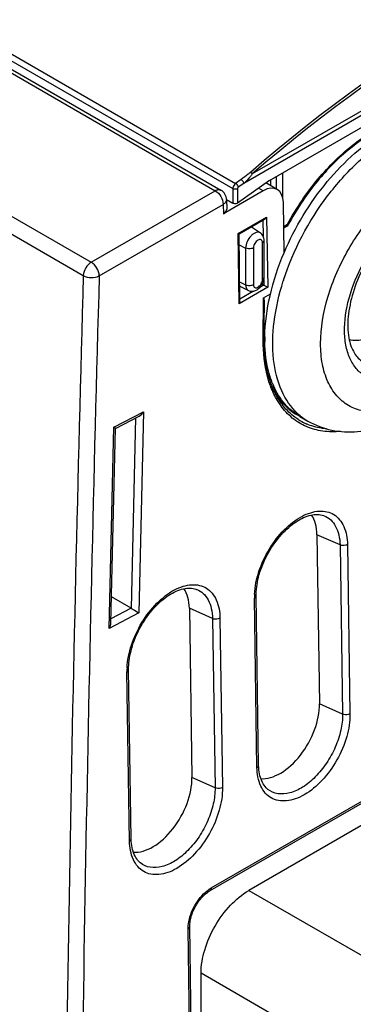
# Model space of a CAD drawing. Header units: inches. Extents: x 0 to 117, y 0 to 83.
# Tile 48 of 77: x 100.35 to 101.52, y 24.31 to 27.75. Entities that reach past the tile are written whole.
import ezdxf

# ---------------------------------------------------------------- set-up
doc = ezdxf.new("R2010")
doc.units = ezdxf.units.IN
doc.header["$LTSCALE"] = 6.431102
doc.header["$MEASUREMENT"] = 0
doc.layers.get('0').update_dxf_attribs({"linetype": 'CONTINUOUS'})
doc.layers.add('02___PRT_ALL_AXES', color=7, linetype='CONTINUOUS')

msp = doc.modelspace()

# ---------------------------------------------------------------- linework, layer by layer
at = {"color": 7, "linetype": 'CONTINUOUS'}
for p, q in [((85.0941, 36.3599), (101.0375, 27.1552)), ((85.1146, 36.3614), (101.0572, 27.1571)), ((84.3908, 36.2658), (100.6044, 26.9051)), ((84.363, 36.2193), (100.5766, 26.8586)), ((89.0766, 34.1033), (101.0991, 27.1623)), ((89.0865, 34.1215), (101.1088, 27.1805)), ((102.9269, 28.2138), (101.1374, 27.1806)), ((102.889, 28.2077), (101.1672, 27.2136)), ((101.2267, 27.1911), (102.8388, 28.1219)), ((101.2732, 27.1325), (101.2732, 27.2179)), ((101.1281, 27.1943), (101.1088, 27.1805)), ((101.2267, 27.1911), (101.1158, 27.1114)), ((101.1374, 27.1806), (101.1182, 27.1669)), ((101.2544, 27.1594), (101.2146, 27.1824)), ((101.2519, 27.1609), (101.2519, 27.2057)), ((100.6044, 26.9051), (101.0375, 27.1552)), ((101.2048, 27.1548), (101.0661, 27.0747)), ((101.0991, 27.1623), (101.0991, 27.1114)), ((101.1158, 27.1623), (101.1158, 27.1114)), ((101.2048, 27.1548), (101.1889, 27.164)), ((100.6322, 26.8575), (101.0653, 27.1075)), ((101.0653, 27.1075), (101.0661, 27.0747)), ((101.0769, 27.1239), (101.0776, 27.0911)), ((101.077, 27.1242), (101.0991, 27.1114)), ((101.2782, 26.9384), (101.2756, 27.1139)), ((101.118, 27.0058), (101.2166, 27.0627)), ((101.1208, 27.004), (101.2097, 27.0553)), ((101.2035, 27.0517), (101.2045, 26.9974)), ((101.2166, 27.0627), (101.2211, 26.8176)), ((101.2769, 27.0306), (101.2906, 27.0385)), ((101.1208, 26.7598), (101.118, 27.0058)), ((101.1209, 27.004), (101.118, 27.0058)), ((101.1237, 26.7694), (101.1209, 27.0041)), ((101.1638, 27.0287), (101.1953, 27.0077)), ((101.2769, 27.0253), (101.2873, 27.0313)), ((101.2025, 26.8448), (101.2025, 26.9734)), ((101.2083, 26.8528), (101.2083, 26.9814)), ((101.1214, 26.9665), (101.1439, 26.9548)), ((101.1439, 26.9548), (101.1439, 26.8262)), ((101.171, 26.9552), (101.171, 26.8266)), ((101.1229, 26.8371), (101.1439, 26.8262)), ((101.2073, 26.8439), (101.2077, 26.8252)), ((101.2211, 26.8176), (101.1208, 26.7598)), ((101.123, 26.8216), (101.1534, 26.8066)), ((101.1717, 26.8043), (101.1236, 26.7765)), ((101.2078, 26.8252), (101.1928, 26.8165)), ((101.2017, 26.8287), (101.2078, 26.8252)), ((101.2077, 26.8252), (101.2211, 26.8176)), ((101.2054, 26.6321), (101.2063, 26.7804)), ((101.2063, 26.7804), (101.2305, 26.7944)), ((101.2083, 26.6359), (101.2089, 26.7279)), ((101.2083, 26.6244), (101.2083, 26.6359)), ((101.2367, 26.4704), (101.2361, 26.4717)), ((100.6836, 26.3288), (100.7871, 26.383)), ((100.7871, 26.383), (100.7704, 25.68)), ((101.2662, 26.4048), (101.2659, 26.4053)), ((100.6889, 26.3243), (100.7723, 26.368)), ((100.7594, 26.3613), (100.7436, 25.6967)), ((100.6669, 25.6258), (100.6836, 26.3288)), ((100.6729, 25.6445), (100.6891, 26.3247)), ((101.0196, 24.7099), (103.4694, 26.1243)), ((101.0237, 24.7192), (103.4735, 26.1336)), ((101.4178, 26.0197), (101.4183, 26.0195)), ((101.4735, 25.9175), (101.3927, 25.9533)), ((101.3927, 25.9533), (101.4016, 25.3624)), ((101.4735, 25.9175), (101.4824, 25.3265)), ((101.4994, 25.9187), (101.5083, 25.3278)), ((100.7436, 25.6967), (100.6751, 25.7365)), ((100.9724, 25.7625), (100.9728, 25.7623)), ((101.1835, 25.1402), (101.1746, 25.7312)), ((100.7438, 25.6966), (100.6733, 25.6596)), ((101.0281, 25.6603), (100.9473, 25.6962)), ((100.9473, 25.6962), (100.9561, 25.1052)), ((100.7704, 25.68), (100.6669, 25.6258)), ((101.0281, 25.6603), (101.037, 25.0694)), ((101.054, 25.6616), (101.0629, 25.0706)), ((100.7381, 24.8831), (100.7292, 25.474)), ((101.4824, 25.3265), (101.4016, 25.3624)), ((101.037, 25.0694), (100.9561, 25.1052)), ((101.2217, 25.0638), (101.2213, 25.064)), ((101.6423, 24.9919), (101.1552, 24.7106)), ((100.7762, 24.8066), (100.7759, 24.8069)), ((101.1552, 24.7106), (102.1574, 24.132)), ((100.9649, 23.1177), (100.943, 24.5762)), ((100.9709, 23.1121), (100.9488, 24.5842)), ((101.9903, 23.8427), (100.9881, 24.4213)), ((100.9881, 23.0852), (100.9881, 24.4213))]:
    msp.add_line(p, q, dxfattribs=at)
for points in [[(101.2362, 26.4717), (101.2319, 26.4828), (101.2272, 26.4968), (101.223, 26.5113), (101.2193, 26.5262), (101.2162, 26.5415), (101.2135, 26.5573), (101.2114, 26.5735), (101.2098, 26.5901), (101.2088, 26.6071), (101.2083, 26.6244)], [(101.1893, 25.1483), (101.1804, 25.7401), (101.1805, 25.7476), (101.1808, 25.7552), (101.1814, 25.7632), (101.1824, 25.7713), (101.1836, 25.7795), (101.1851, 25.7879), (101.1868, 25.7965), (101.1889, 25.8051), (101.1913, 25.8138), (101.1939, 25.8226), (101.1968, 25.8314), (101.2, 25.8403), (101.2034, 25.8491), (101.2072, 25.8579), (101.2111, 25.8666), (101.2153, 25.8753), (101.2198, 25.8839), (101.2245, 25.8923), (101.2294, 25.9006), (101.2345, 25.9088), (101.2398, 25.9168), (101.2454, 25.9247), (101.2511, 25.9323), (101.2569, 25.9398), (101.2629, 25.947), (101.2691, 25.954), (101.2753, 25.9607), (101.2817, 25.9671), (101.2881, 25.9732), (101.2945, 25.979), (101.301, 25.9845), (101.3075, 25.9897), (101.314, 25.9945), (101.3206, 25.9989), (101.3271, 26.003), (101.3336, 26.0067), (101.34, 26.0101), (101.3464, 26.0131), (101.3528, 26.0158), (101.3592, 26.0181), (101.3655, 26.02), (101.3716, 26.0215), (101.3777, 26.0227), (101.3837, 26.0235), (101.3895, 26.0239), (101.3951, 26.0239), (101.4006, 26.0236), (101.4058, 26.0229), (101.4109, 26.0218), (101.4157, 26.0204), (101.4182, 26.0195)], [(100.7438, 24.8911), (100.735, 25.4829), (100.735, 25.4904), (100.7354, 25.4981), (100.736, 25.506), (100.7369, 25.5141), (100.7381, 25.5224), (100.7396, 25.5308), (100.7414, 25.5393), (100.7435, 25.5479), (100.7458, 25.5567), (100.7485, 25.5654), (100.7514, 25.5743), (100.7546, 25.5831), (100.758, 25.5919), (100.7617, 25.6007), (100.7657, 25.6095), (100.7699, 25.6181), (100.7744, 25.6267), (100.7791, 25.6352), (100.784, 25.6435), (100.7891, 25.6517), (100.7944, 25.6597), (100.7999, 25.6675), (100.8056, 25.6752), (100.8115, 25.6826), (100.8175, 25.6898), (100.8236, 25.6968), (100.8299, 25.7035), (100.8362, 25.7099), (100.8426, 25.7161), (100.8491, 25.7219), (100.8556, 25.7273), (100.8621, 25.7325), (100.8686, 25.7373), (100.8751, 25.7417), (100.8816, 25.7458), (100.8881, 25.7496), (100.8946, 25.753), (100.901, 25.756), (100.9074, 25.7586), (100.9138, 25.7609), (100.92, 25.7628), (100.9262, 25.7644), (100.9323, 25.7655), (100.9382, 25.7663), (100.944, 25.7667), (100.9497, 25.7668), (100.9551, 25.7664), (100.9604, 25.7657), (100.9654, 25.7647), (100.9703, 25.7632), (100.9727, 25.7623)], [(101.2216, 25.0638), (101.2191, 25.0659), (101.2154, 25.0695), (101.2119, 25.0735), (101.2086, 25.0779), (101.2055, 25.0826), (101.2027, 25.0877), (101.2001, 25.0931), (101.1978, 25.0988), (101.1957, 25.1049), (101.1939, 25.1112), (101.1924, 25.1178), (101.1912, 25.1247), (101.1903, 25.1318), (101.1896, 25.1391), (101.1893, 25.1466), (101.1893, 25.1483)], [(100.7762, 24.8067), (100.7737, 24.8088), (100.77, 24.8124), (100.7665, 24.8164), (100.7632, 24.8207), (100.7601, 24.8255), (100.7573, 24.8305), (100.7547, 24.8359), (100.7524, 24.8417), (100.7503, 24.8477), (100.7485, 24.8541), (100.747, 24.8607), (100.7458, 24.8675), (100.7448, 24.8746), (100.7442, 24.8819), (100.7439, 24.8894), (100.7438, 24.8911)], [(100.9488, 24.5842), (100.9488, 24.5859), (100.9489, 24.5901), (100.9492, 24.5944), (100.9497, 24.5988), (100.9503, 24.6034), (100.9512, 24.6082), (100.9523, 24.613), (100.9536, 24.6179), (100.955, 24.6229), (100.9567, 24.6279), (100.9585, 24.633), (100.9606, 24.638), (100.9628, 24.643), (100.9652, 24.648), (100.9678, 24.653), (100.9705, 24.6578), (100.9733, 24.6626), (100.9764, 24.6672), (100.9795, 24.6717), (100.9827, 24.6761), (100.9861, 24.6803), (100.9895, 24.6843), (100.9929, 24.6881), (100.9965, 24.6917), (101, 24.6951), (101.0036, 24.6983), (101.0072, 24.7013), (101.0107, 24.704), (101.0142, 24.7065), (101.0177, 24.7087), (101.0196, 24.7099)]]:
    msp.add_lwpolyline(points, dxfattribs=at)
for centre, radius, start, end in [((104.59, 23.2692), 5.2312, 109.0337, 130.966), ((104.5917, 23.2702), 5.2228, 109.0279, 130.9718), ((101.0375, 27.1231), 0.0394, 1.2908, 59.9997), ((101.2767, 27.0385), 0.0139, 356.1369, 0.0317), ((303.2904, 21.1192), 202.795, 178.378233, 179.566658), ((303.1594, 21.1213), 202.6084, 178.377639, 179.566933), ((101.1508, 26.8565), 0.058, 324.7421, 336.4581), ((101.1524, 26.8557), 0.0562, 336.4732, 339.4643), ((101.5419, 26.5883), 0.332, 200.8931, 201.1381), ((101.482, 26.582), 0.2693, 203.2957, 204.4877), ((101.4715, 26.552), 0.2526, 214.7571, 215.503), ((101.4666, 26.5556), 0.2444, 215.9891, 216.8019), ((101.4391, 26.5296), 0.2064, 237.0333, 245.3911), ((101.4392, 26.5299), 0.2068, 245.3972, 246.5103), ((101.3985, 25.7344), 0.2239, 177.1653, 180.8102), ((100.9531, 25.4772), 0.2239, 177.1653, 180.8102)]:
    msp.add_arc(centre, radius, start, end, dxfattribs=at)
for centre, major_axis, ratio, start_param, end_param in [((101.206, 27.0737), (0.0479, 0.086), 0.587338, 5.488738, 7.059534), ((101.0382, 27.0908), (0.0394, 0), 0.577254, -0.785204, 0.01302), ((101.2535, 25.873), (0.0958, 0.172), 0.587338, -0.794448, -0.286826), ((100.8081, 25.6158), (0.0958, 0.172), 0.587338, -0.794448, -0.286826), ((101.2624, 25.282), (0.0958, 0.172), 0.587338, -2.872012, -0.794448), ((100.817, 25.0248), (0.0958, 0.172), 0.587338, -2.872012, -0.794448)]:
    msp.add_ellipse(centre, major_axis=major_axis, ratio=ratio, start_param=start_param, end_param=end_param, dxfattribs=at)
for points, knots in [([(101.2906, 27.0385), (101.3207, 27.0942), (101.3896, 27.197), (101.5148, 27.3205), (101.6483, 27.4005), (101.7445, 27.4192), (101.7872, 27.4157)], [0, 0, 0, 0, 0.291796, 0.565109, 0.803003, 1, 1, 1, 1]), ([(101.7374, 27.4064), (101.6976, 27.4034), (101.6118, 27.3765), (101.4932, 27.2966), (101.3822, 27.1812), (101.3205, 27.0877), (101.2933, 27.0374)], [0, 0, 0, 0, 0.200371, 0.440726, 0.712516, 1, 1, 1, 1]), ([(101.1604, 27.2192), (101.1578, 27.2171), (101.1474, 27.2084), (101.1365, 27.2003), (101.1281, 27.1943)], [0, 0, 0, 0, 0.245534, 1, 1, 1, 1]), ([(101.1672, 27.2136), (101.1652, 27.2106), (101.1561, 27.1989), (101.1457, 27.1882), (101.1374, 27.1806)], [0, 0, 0, 0, 0.242039, 1, 1, 1, 1]), ([(101.1088, 27.1805), (101.1045, 27.1774), (101.1003, 27.1709), (101.0991, 27.164), (101.0991, 27.1623)], [0, 0, 0, 0, 0.761668, 1, 1, 1, 1]), ([(101.1182, 27.1669), (101.118, 27.1682), (101.1164, 27.1736), (101.1126, 27.1784), (101.1088, 27.1805)], [0, 0, 0, 0, 0.233772, 1, 1, 1, 1]), ([(101.1374, 27.1806), (101.1373, 27.1819), (101.1356, 27.1873), (101.1318, 27.1922), (101.1281, 27.1943)], [0, 0, 0, 0, 0.23394, 1, 1, 1, 1]), ([(101.0375, 27.1552), (101.0408, 27.1571), (101.0473, 27.1598), (101.0545, 27.1587), (101.0572, 27.1571)], [0, 0, 0, 0, 0.550749, 1, 1, 1, 1]), ([(101.0375, 27.1552), (101.0457, 27.1505), (101.0587, 27.1356), (101.0652, 27.117), (101.0653, 27.1075)], [0, 0, 0, 0, 0.49887, 1, 1, 1, 1]), ([(101.1158, 27.1623), (101.1146, 27.1616), (101.1092, 27.1598), (101.1028, 27.1602), (101.0991, 27.1623)], [0, 0, 0, 0, 0.239958, 1, 1, 1, 1]), ([(101.0769, 27.1239), (101.0769, 27.1208), (101.0743, 27.1139), (101.0686, 27.1095), (101.0653, 27.1075)], [0, 0, 0, 0, 0.447121, 1, 1, 1, 1]), ([(101.1155, 27.1113), (101.1118, 27.1092), (101.1055, 27.1088), (101.1002, 27.1107), (101.0991, 27.1114)], [0, 0, 0, 0, 0.759887, 1, 1, 1, 1]), ([(101.2873, 27.0313), (101.2888, 27.0321), (101.2902, 27.0345), (101.2905, 27.0368), (101.2905, 27.0375)], [0, 0, 0, 0, 0.709627, 1, 1, 1, 1]), ([(101.2906, 27.0385), (101.2912, 27.0382), (101.2919, 27.0381), (101.2932, 27.0372), (101.2933, 27.0374)], [0, 0, 0, 0, 0.738533, 1, 1, 1, 1]), ([(101.1953, 27.0077), (101.1911, 27.0106), (101.1813, 27.0106), (101.1707, 27.0048), (101.1591, 26.9948), (101.1482, 26.9782), (101.1439, 26.9624), (101.1439, 26.9548)], [0, 0, 0, 0, 0.181506, 0.298758, 0.433205, 0.727153, 1, 1, 1, 1]), ([(101.2083, 26.9814), (101.2083, 26.9865), (101.2064, 26.9968), (101.1995, 27.005), (101.1953, 27.0077)], [0, 0, 0, 0, 0.500819, 1, 1, 1, 1]), ([(101.2025, 26.9734), (101.2025, 26.9771), (101.1994, 26.9864), (101.1871, 26.9836), (101.1804, 26.9776), (101.1738, 26.9689), (101.171, 26.9606), (101.171, 26.9552)], [0, 0, 0, 0, 0.203844, 0.407687, 0.548758, 0.705033, 1, 1, 1, 1]), ([(101.2025, 26.9734), (101.2034, 26.9739), (101.2061, 26.9757), (101.2083, 26.979), (101.2083, 26.9814)], [0, 0, 0, 0, 0.295389, 1, 1, 1, 1]), ([(101.171, 26.9552), (101.1691, 26.9541), (101.1604, 26.9509), (101.1501, 26.9515), (101.1439, 26.9548)], [0, 0, 0, 0, 0.238909, 1, 1, 1, 1]), ([(100.6044, 26.9051), (100.5964, 26.9005), (100.5836, 26.886), (100.577, 26.8679), (100.5766, 26.8586)], [0, 0, 0, 0, 0.49677, 1, 1, 1, 1]), ([(100.6322, 26.8575), (100.6321, 26.8669), (100.6255, 26.8855), (100.6125, 26.9004), (100.6044, 26.9051)], [0, 0, 0, 0, 0.501127, 1, 1, 1, 1]), ([(100.5766, 26.8586), (100.5849, 26.8539), (100.6043, 26.8501), (100.6238, 26.8531), (100.6322, 26.8575)], [0, 0, 0, 0, 0.502208, 1, 1, 1, 1]), ([(101.171, 26.8266), (101.171, 26.8229), (101.1741, 26.8136), (101.1864, 26.8164), (101.1931, 26.8224), (101.1997, 26.8311), (101.2025, 26.8394), (101.2025, 26.8448)], [0, 0, 0, 0, 0.203844, 0.407687, 0.548758, 0.705033, 1, 1, 1, 1]), ([(101.2025, 26.8448), (101.2034, 26.8453), (101.2061, 26.8472), (101.2083, 26.8505), (101.2083, 26.8528)], [0, 0, 0, 0, 0.295389, 1, 1, 1, 1]), ([(101.171, 26.8266), (101.1691, 26.8255), (101.1604, 26.8223), (101.1501, 26.823), (101.1439, 26.8262)], [0, 0, 0, 0, 0.238909, 1, 1, 1, 1]), ([(101.1439, 26.8262), (101.1439, 26.822), (101.1449, 26.8143), (101.1503, 26.8081), (101.1534, 26.8066)], [0, 0, 0, 0, 0.551758, 1, 1, 1, 1]), ([(101.1534, 26.8066), (101.1572, 26.8047), (101.1658, 26.8028), (101.1829, 26.8065), (101.1931, 26.8159), (101.1981, 26.823)], [0, 0, 0, 0, 0.24638, 0.492269, 1, 1, 1, 1]), ([(101.2063, 26.7804), (101.2072, 26.7802), (101.2075, 26.7776), (101.2081, 26.774), (101.2084, 26.7683), (101.2086, 26.7618), (101.2088, 26.7529), (101.2089, 26.7416), (101.2089, 26.7326), (101.2089, 26.7281)], [0, 0, 0, 0, 0.050672, 0.110195, 0.233486, 0.359151, 0.486059, 0.742087, 1, 1, 1, 1]), ([(101.2317, 26.4699), (101.2272, 26.4818), (101.2105, 26.5343), (101.2051, 26.5899), (101.2054, 26.6321)], [0, 0, 0, 0, 0.232301, 1, 1, 1, 1]), ([(101.2054, 26.6321), (101.2058, 26.6323), (101.2072, 26.6332), (101.2083, 26.6347), (101.2083, 26.6359)], [0, 0, 0, 0, 0.2991, 1, 1, 1, 1]), ([(101.264, 26.408), (101.2608, 26.4125), (101.2484, 26.4317), (101.2385, 26.4525), (101.2322, 26.4686)], [0, 0, 0, 0, 0.242128, 1, 1, 1, 1]), ([(101.2688, 26.412), (101.2656, 26.4163), (101.2532, 26.4348), (101.2431, 26.4548), (101.2367, 26.4704)], [0, 0, 0, 0, 0.24234, 1, 1, 1, 1]), ([(101.2369, 26.4704), (101.2464, 26.4496), (101.2701, 26.4113), (101.3051, 26.3826), (101.3239, 26.3721)], [0, 0, 0, 0, 0.516177, 1, 1, 1, 1]), ([(101.4756, 26.314), (101.4549, 26.312), (101.4139, 26.3122), (101.3555, 26.3282), (101.3047, 26.3593), (101.2779, 26.3886), (101.2662, 26.4048)], [0, 0, 0, 0, 0.261784, 0.508144, 0.750199, 1, 1, 1, 1]), ([(101.3268, 26.3564), (101.3215, 26.3598), (101.3005, 26.3748), (101.2825, 26.3937), (101.2709, 26.4092)], [0, 0, 0, 0, 0.24572, 1, 1, 1, 1]), ([(100.6891, 26.3245), (100.6891, 26.3247), (100.6884, 26.3252), (100.6868, 26.3267), (100.6849, 26.3278), (100.6836, 26.3288)], [0, 0, 0, 0, 0.094779, 0.302984, 1, 1, 1, 1]), ([(101.4266, 26.3231), (101.4205, 26.3236), (101.3966, 26.3265), (101.3732, 26.3332), (101.3568, 26.3403)], [0, 0, 0, 0, 0.256294, 1, 1, 1, 1]), ([(101.1749, 25.7454), (101.1762, 25.7722), (101.1879, 25.8276), (101.2237, 25.9047), (101.2748, 25.971), (101.3264, 26.0126), (101.3696, 26.0311), (101.3997, 26.0369), (101.4278, 26.0351), (101.4616, 26.0215), (101.4929, 25.9807), (101.4991, 25.9404), (101.4994, 25.9187)], [0, 0, 0, 0, 0.142295, 0.296243, 0.44763, 0.583121, 0.642218, 0.695429, 0.743919, 0.789792, 0.884765, 1, 1, 1, 1]), ([(101.4183, 26.0195), (101.4266, 26.0162), (101.4427, 26.0061), (101.4601, 25.9822), (101.4709, 25.9518), (101.4733, 25.9294), (101.4735, 25.9175)], [0, 0, 0, 0, 0.219569, 0.451411, 0.709423, 1, 1, 1, 1]), ([(101.4994, 25.9187), (101.4976, 25.9177), (101.4894, 25.9145), (101.4797, 25.9149), (101.4735, 25.9175)], [0, 0, 0, 0, 0.23662, 1, 1, 1, 1]), ([(100.7295, 25.4883), (100.7308, 25.5151), (100.7425, 25.5704), (100.7783, 25.6476), (100.8294, 25.7138), (100.881, 25.7554), (100.9242, 25.7739), (100.9542, 25.7797), (100.9824, 25.7779), (101.0162, 25.7644), (101.0475, 25.7236), (101.0537, 25.6833), (101.054, 25.6616)], [0, 0, 0, 0, 0.142295, 0.296243, 0.44763, 0.583121, 0.642218, 0.695429, 0.743919, 0.789792, 0.884765, 1, 1, 1, 1]), ([(100.9728, 25.7623), (100.9812, 25.759), (100.9973, 25.7489), (101.0147, 25.7251), (101.0255, 25.6947), (101.0279, 25.6722), (101.0281, 25.6603)], [0, 0, 0, 0, 0.219569, 0.451411, 0.709423, 1, 1, 1, 1]), ([(101.1746, 25.7312), (101.1755, 25.7317), (101.1783, 25.7336), (101.1804, 25.7369), (101.1804, 25.7392)], [0, 0, 0, 0, 0.29661, 1, 1, 1, 1]), ([(100.7436, 25.6967), (100.7461, 25.6952), (100.7552, 25.6899), (100.7641, 25.6843), (100.7704, 25.68)], [0, 0, 0, 0, 0.279651, 1, 1, 1, 1]), ([(101.054, 25.6616), (101.0522, 25.6605), (101.044, 25.6574), (101.0343, 25.6577), (101.0281, 25.6603)], [0, 0, 0, 0, 0.23662, 1, 1, 1, 1]), ([(100.7292, 25.474), (100.7301, 25.4745), (100.7329, 25.4764), (100.735, 25.4797), (100.735, 25.4821)], [0, 0, 0, 0, 0.29661, 1, 1, 1, 1]), ([(101.5083, 25.3278), (101.5087, 25.301), (101.4993, 25.2445), (101.4657, 25.1649), (101.415, 25.0951), (101.3628, 25.0504), (101.3186, 25.0296), (101.2876, 25.0224), (101.2584, 25.0231), (101.2323, 25.0326), (101.211, 25.0505), (101.1893, 25.0855), (101.1838, 25.1181), (101.1835, 25.1402)], [0, 0, 0, 0, 0.138541, 0.291211, 0.443456, 0.580932, 0.64104, 0.695019, 0.743946, 0.789876, 0.835963, 0.8853, 1, 1, 1, 1]), ([(101.4824, 25.3265), (101.4827, 25.3077), (101.4777, 25.2682), (101.4585, 25.2102), (101.4283, 25.1548), (101.3897, 25.1072), (101.3464, 25.0707), (101.3012, 25.0494), (101.2572, 25.0451), (101.2315, 25.0559), (101.2217, 25.0638)], [0, 0, 0, 0, 0.131243, 0.27514, 0.42383, 0.568304, 0.700632, 0.815133, 0.912307, 1, 1, 1, 1]), ([(101.5083, 25.3278), (101.5065, 25.3267), (101.4982, 25.3236), (101.4886, 25.3239), (101.4824, 25.3265)], [0, 0, 0, 0, 0.23662, 1, 1, 1, 1]), ([(101.1835, 25.1402), (101.1844, 25.1407), (101.1871, 25.1426), (101.1893, 25.1459), (101.1893, 25.1483)], [0, 0, 0, 0, 0.296598, 1, 1, 1, 1]), ([(101.0629, 25.0706), (101.0633, 25.0438), (101.0539, 24.9873), (101.0203, 24.9077), (100.9696, 24.838), (100.9174, 24.7933), (100.8731, 24.7724), (100.8422, 24.7652), (100.813, 24.766), (100.7869, 24.7754), (100.7656, 24.7934), (100.7439, 24.8283), (100.7384, 24.8609), (100.7381, 24.8831)], [0, 0, 0, 0, 0.138541, 0.291211, 0.443456, 0.580932, 0.64104, 0.695019, 0.743946, 0.789876, 0.835963, 0.8853, 1, 1, 1, 1]), ([(101.037, 25.0694), (101.0373, 25.0506), (101.0323, 25.011), (101.0131, 24.953), (100.9829, 24.8977), (100.9442, 24.8501), (100.901, 24.8136), (100.8557, 24.7923), (100.8118, 24.7879), (100.786, 24.7987), (100.7762, 24.8066)], [0, 0, 0, 0, 0.131243, 0.27514, 0.42383, 0.568304, 0.700632, 0.815133, 0.912307, 1, 1, 1, 1]), ([(101.0629, 25.0706), (101.0611, 25.0695), (101.0528, 25.0664), (101.0432, 25.0667), (101.037, 25.0694)], [0, 0, 0, 0, 0.23662, 1, 1, 1, 1]), ([(100.7381, 24.8831), (100.7389, 24.8836), (100.7417, 24.8854), (100.7439, 24.8887), (100.7438, 24.8911)], [0, 0, 0, 0, 0.296598, 1, 1, 1, 1]), ([(100.9441, 24.5938), (100.947, 24.6162), (100.9628, 24.6596), (100.9918, 24.6956), (101.0095, 24.7095)], [0, 0, 0, 0, 0.501071, 1, 1, 1, 1]), ([(100.9881, 24.4213), (100.9881, 24.4487), (100.9984, 24.5065), (101.0342, 24.5876), (101.0866, 24.6592), (101.1314, 24.6969), (101.1552, 24.7106)], [0, 0, 0, 0, 0.23722, 0.500002, 0.762783, 1, 1, 1, 1]), ([(101.0237, 24.7192), (101.0237, 24.7182), (101.0235, 24.7147), (101.0217, 24.7111), (101.0196, 24.7099)], [0, 0, 0, 0, 0.295622, 1, 1, 1, 1]), ([(100.943, 24.5762), (100.9439, 24.5767), (100.9467, 24.5785), (100.9488, 24.5818), (100.9488, 24.5842)], [0, 0, 0, 0, 0.296736, 1, 1, 1, 1])]:
    msp.add_open_spline(points, degree=3, knots=knots, dxfattribs=at)
for points in [[(101.1672, 27.2136), (101.1654, 27.216), (101.1631, 27.218), (101.1604, 27.2192)], [(101.1182, 27.1669), (101.1168, 27.1659), (101.1158, 27.164), (101.1158, 27.1623)], [(101.2097, 27.0552), (101.2126, 27.0569), (101.2149, 27.0598), (101.2166, 27.0627)], [(101.2873, 27.0313), (101.2898, 27.0327), (101.2919, 27.0349), (101.2933, 27.0374)], [(101.2051, 26.836), (101.2061, 26.8387), (101.2069, 26.8416), (101.2074, 26.8444)], [(101.2074, 26.8444), (101.208, 26.8472), (101.2083, 26.85), (101.2083, 26.8528)], [(101.1237, 26.7695), (101.1237, 26.7661), (101.1225, 26.7627), (101.1208, 26.7598)], [(100.7722, 26.368), (100.7784, 26.3713), (100.7835, 26.3769), (100.7871, 26.383)], [(100.6669, 25.6258), (100.6703, 25.6314), (100.6727, 25.638), (100.6729, 25.6446)], [(101.0095, 24.7095), (101.014, 24.713), (101.0187, 24.7163), (101.0237, 24.7192)], [(100.943, 24.5762), (100.9429, 24.5821), (100.9433, 24.588), (100.9441, 24.5938)]]:
    msp.add_open_spline(points, degree=3, dxfattribs=at)
at = {"layer": '02___PRT_ALL_AXES', "color": 7, "linetype": 'CONTINUOUS'}
for p, q in [((101.2308, 27.1935), (101.2308, 27.1731)), ((101.3331, 26.3666), (101.361, 26.3505))]:
    msp.add_line(p, q, dxfattribs=at)
for centre, radius, start, end in [((102.1317, 26.5676), 0.8985, 162.1808, 162.3743), ((101.7739, 26.637), 0.5631, 179.1664, 180.1121), ((101.7598, 26.6369), 0.549, 180.113, 180.8442), ((101.5167, 26.5946), 0.3007, 201.4772, 203.6818), ((101.5093, 26.5914), 0.2927, 203.6907, 203.9672), ((101.4637, 26.5267), 0.204, 227.5543, 230.8275), ((101.4605, 26.5227), 0.1989, 230.8203, 239.9737)]:
    msp.add_arc(centre, radius, start, end, dxfattribs=at)
for points, knots in [([(101.2782, 26.9384), (101.316, 27.0276), (101.3914, 27.1523), (101.5201, 27.2862), (101.5918, 27.3391), (101.6284, 27.3602)], [0, 0, 0, 0, 0.52284, 0.771921, 1, 1, 1, 1]), ([(101.2763, 26.8426), (101.3102, 26.948), (101.3889, 27.0972), (101.5315, 27.2568), (101.6139, 27.3197), (101.6562, 27.3442)], [0, 0, 0, 0, 0.519119, 0.770901, 1, 1, 1, 1]), ([(101.7398, 26.428), (101.719, 26.416), (101.6778, 26.3964), (101.6144, 26.3811), (101.5549, 26.3826), (101.5019, 26.4018), (101.4588, 26.4381), (101.4278, 26.4889), (101.4093, 26.5514), (101.4014, 26.6518), (101.4263, 26.7911), (101.4978, 26.9535), (101.6026, 27.0966), (101.6923, 27.1721), (101.7398, 27.1995)], [0, 0, 0, 0, 0.060454, 0.114533, 0.163175, 0.208604, 0.254032, 0.302675, 0.356756, 0.41721, 0.555459, 0.708606, 0.861752, 1, 1, 1, 1]), ([(101.7398, 26.5244), (101.7245, 26.5156), (101.6941, 26.5011), (101.6474, 26.4895), (101.6034, 26.4901), (101.5641, 26.5034), (101.5317, 26.5291), (101.5079, 26.5655), (101.4932, 26.6106), (101.4856, 26.6833), (101.5014, 26.7853), (101.5512, 26.9056), (101.6261, 27.0136), (101.6909, 27.0721), (101.7255, 27.0943)], [0, 0, 0, 0, 0.060544, 0.114818, 0.163696, 0.209264, 0.254588, 0.302813, 0.356208, 0.415813, 0.552404, 0.704796, 0.858874, 1, 1, 1, 1]), ([(101.7316, 27.085), (101.708, 27.0714), (101.6618, 27.0357), (101.6021, 26.968), (101.5524, 26.8877), (101.5173, 26.8021), (101.4996, 26.719), (101.5004, 26.6463), (101.5179, 26.5899), (101.5419, 26.5643), (101.5545, 26.5571)], [0, 0, 0, 0, 0.131241, 0.278528, 0.432594, 0.583554, 0.721801, 0.839005, 0.930165, 1, 1, 1, 1]), ([(101.2109, 26.6451), (101.2116, 26.6932), (101.2255, 26.7939), (101.2576, 26.89), (101.2782, 26.9384)], [0, 0, 0, 0, 0.477408, 1, 1, 1, 1]), ([(101.326, 26.3762), (101.302, 26.3982), (101.2616, 26.4586), (101.2358, 26.5713), (101.2396, 26.7024), (101.2606, 26.7931), (101.2753, 26.8397)], [0, 0, 0, 0, 0.200299, 0.431794, 0.700037, 1, 1, 1, 1]), ([(101.5055, 26.6356), (101.5228, 26.6316), (101.563, 26.6332), (101.5991, 26.6489), (101.6173, 26.6595)], [0, 0, 0, 0, 0.457317, 1, 1, 1, 1]), ([(101.2368, 26.4845), (101.2326, 26.4951), (101.2172, 26.5418), (101.2114, 26.5912), (101.2109, 26.6288)], [0, 0, 0, 0, 0.232739, 1, 1, 1, 1]), ([(101.3331, 26.3666), (101.3134, 26.378), (101.2765, 26.4091), (101.2518, 26.4502), (101.2418, 26.4725)], [0, 0, 0, 0, 0.482537, 1, 1, 1, 1]), ([(101.361, 26.3505), (101.3868, 26.3356), (101.4442, 26.3141), (101.5364, 26.3098), (101.6289, 26.3304), (101.687, 26.3576), (101.7153, 26.3739)], [0, 0, 0, 0, 0.241308, 0.485183, 0.736304, 1, 1, 1, 1])]:
    msp.add_open_spline(points, degree=3, knots=knots, dxfattribs=at)

doc.saveas('drawing.dxf')
